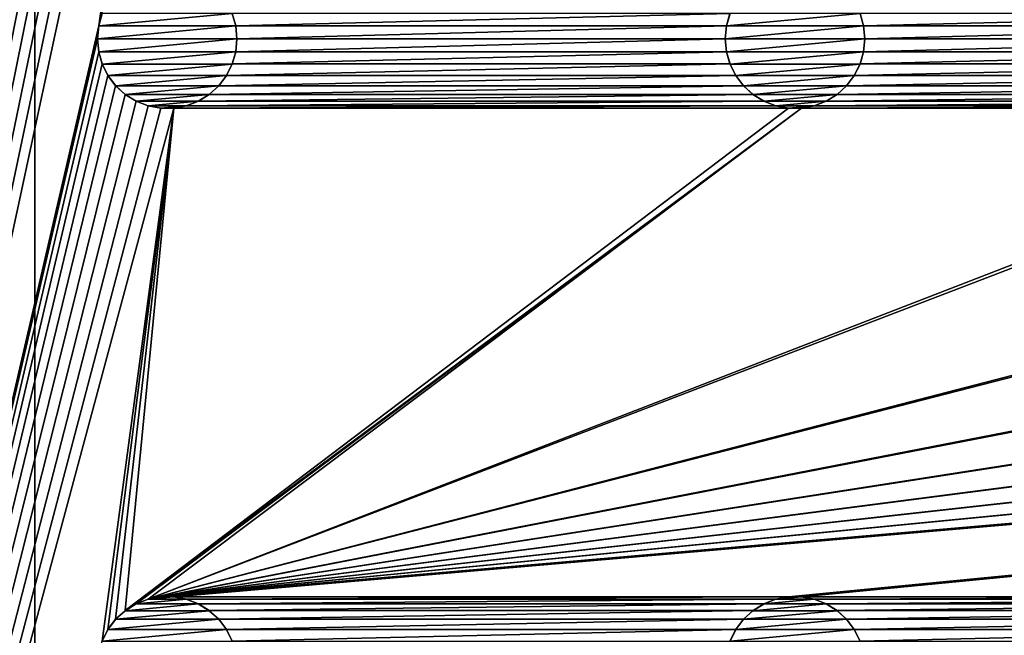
# Model space of a CAD drawing. Header units: metres. Extents: x -125 to 125, y -125 to 125.
# Tile 11 of 71: x -107 to -71, y -33 to -11. Entities that reach past the tile are written whole.
import ezdxf

# ---------------------------------------------------------------- set-up
doc = ezdxf.new("R2010")
doc.units = ezdxf.units.M
doc.layers.add('solid_P35300', color=7, linetype='CONTINUOUS')

msp = doc.modelspace()

# ---------------------------------------------------------------- linework, layer by layer
at = {"layer": 'solid_P35300'}
for points in [[(-103.705475, 101.715523, 5.5), (-125, 103, 5.5), (-125, -103, 5.5)], [(-103.75, 101.25, 5.5), (-103.705475, 101.715523, 5.5), (-125, -103, 5.5)], [(-103.705475, 100.784477, 5.5), (-103.75, 101.25, 5.5), (-125, -103, 5.5)], [(-103.581451, 100.347717, 5.5), (-103.705475, 100.784477, 5.5), (-125, -103, 5.5)], [(-103.374451, 99.933693, 5.5), (-103.581451, 100.347717, 5.5), (-125, -103, 5.5)], [(-103.098366, 99.566902, 5.5), (-103.374451, 99.933693, 5.5), (-125, -103, 5.5)], [(-102.755196, 99.254807, 5.5), (-103.098366, 99.566902, 5.5), (-125, -103, 5.5)], [(-102.365715, 99.0131, 5.5), (-102.755196, 99.254807, 5.5), (-125, -103, 5.5)], [(-101.932526, 98.845589, 5.5), (-102.365715, 99.0131, 5.5), (-125, -103, 5.5)], [(-101.482323, 98.761269, 5.5), (-101.932526, 98.845589, 5.5), (-125, -103, 5.5)], [(-103.705475, 79.215523, 5.5), (-101.482323, 98.761269, 5.5), (-125, -103, 5.5)], [(-117, 84, 3.5), (-106, 84), (-106, -84)], [(-117, 84, 3.5), (-106, -84), (-117, -84, 3.5)], [(-106, 84), (-11.229122, -9.944516), (-9.944516, -11.229122)], [(-106, 84), (-9.944516, -11.229122), (-106, -84)], [(-103.75, 78.75, 5.5), (-103.705475, 79.215523, 5.5), (-125, -103, 5.5)], [(-103.705475, 78.284477, 5.5), (-103.75, 78.75, 5.5), (-125, -103, 5.5)], [(-103.581451, 77.847717, 5.5), (-103.705475, 78.284477, 5.5), (-125, -103, 5.5)], [(-103.374451, 77.433693, 5.5), (-103.581451, 77.847717, 5.5), (-125, -103, 5.5)], [(-103.098366, 77.066902, 5.5), (-103.374451, 77.433693, 5.5), (-125, -103, 5.5)], [(-102.755196, 76.754807, 5.5), (-103.098366, 77.066902, 5.5), (-125, -103, 5.5)], [(-102.365715, 76.5131, 5.5), (-102.755196, 76.754807, 5.5), (-125, -103, 5.5)], [(-101.932526, 76.345589, 5.5), (-102.365715, 76.5131, 5.5), (-125, -103, 5.5)], [(-101.482323, 76.261269, 5.5), (-101.932526, 76.345589, 5.5), (-125, -103, 5.5)], [(-103.705475, 56.715519, 5.5), (-101.482323, 76.261269, 5.5), (-125, -103, 5.5)], [(-103.75, 56.25, 5.5), (-103.705475, 56.715519, 5.5), (-125, -103, 5.5)], [(-103.705475, 55.784481, 5.5), (-103.75, 56.25, 5.5), (-125, -103, 5.5)], [(-103.581451, 55.347717, 5.5), (-103.705475, 55.784481, 5.5), (-125, -103, 5.5)], [(-103.374451, 54.933693, 5.5), (-103.581451, 55.347717, 5.5), (-125, -103, 5.5)], [(-103.098366, 54.566902, 5.5), (-103.374451, 54.933693, 5.5), (-125, -103, 5.5)], [(-102.755196, 54.254807, 5.5), (-103.098366, 54.566902, 5.5), (-125, -103, 5.5)], [(-102.365715, 54.013096, 5.5), (-102.755196, 54.254807, 5.5), (-125, -103, 5.5)], [(-101.932526, 53.845589, 5.5), (-102.365715, 54.013096, 5.5), (-125, -103, 5.5)], [(-101.482323, 53.761265, 5.5), (-101.932526, 53.845589, 5.5), (-125, -103, 5.5)], [(-101.017677, 53.761265, 5.5), (-101.482323, 53.761265, 5.5), (-125, -103, 5.5)], [(-103.705475, 34.215519, 5.5), (-101.017677, 53.761265, 5.5), (-125, -103, 5.5)], [(-103.75, 33.75, 5.5), (-103.705475, 34.215519, 5.5), (-125, -103, 5.5)], [(-103.705475, 33.284481, 5.5), (-103.75, 33.75, 5.5), (-125, -103, 5.5)], [(-103.581451, 32.847717, 5.5), (-103.705475, 33.284481, 5.5), (-125, -103, 5.5)], [(-103.374451, 32.433693, 5.5), (-103.581451, 32.847717, 5.5), (-125, -103, 5.5)], [(-103.098366, 32.066902, 5.5), (-103.374451, 32.433693, 5.5), (-125, -103, 5.5)], [(-102.755196, 31.754805, 5.5), (-103.098366, 32.066902, 5.5), (-125, -103, 5.5)], [(-102.365715, 31.513098, 5.5), (-102.755196, 31.754805, 5.5), (-125, -103, 5.5)], [(-101.932526, 31.345589, 5.5), (-102.365715, 31.513098, 5.5), (-125, -103, 5.5)], [(-101.482323, 31.261265, 5.5), (-101.932526, 31.345589, 5.5), (-125, -103, 5.5)], [(-101.017677, 31.261265, 5.5), (-101.482323, 31.261265, 5.5), (-125, -103, 5.5)], [(-103.705475, 11.715521, 5.5), (-101.017677, 31.261265, 5.5), (-125, -103, 5.5)], [(-103.75, 11.25, 5.5), (-103.705475, 11.715521, 5.5), (-125, -103, 5.5)], [(-103.705475, 10.784479, 5.5), (-103.75, 11.25, 5.5), (-125, -103, 5.5)], [(-103.581451, 10.347716, 5.5), (-103.705475, 10.784479, 5.5), (-125, -103, 5.5)], [(-103.374451, 9.933694, 5.5), (-103.581451, 10.347716, 5.5), (-125, -103, 5.5)], [(-103.098366, 9.566901, 5.5), (-103.374451, 9.933694, 5.5), (-125, -103, 5.5)], [(-102.755196, 9.254806, 5.5), (-103.098366, 9.566901, 5.5), (-125, -103, 5.5)], [(-102.365715, 9.013098, 5.5), (-102.755196, 9.254806, 5.5), (-125, -103, 5.5)], [(-101.932526, 8.845589, 5.5), (-102.365715, 9.013098, 5.5), (-125, -103, 5.5)], [(-101.482323, 8.761265, 5.5), (-101.932526, 8.845589, 5.5), (-125, -103, 5.5)], [(-101.017677, 8.761265, 5.5), (-101.482323, 8.761265, 5.5), (-125, -103, 5.5)], [(-103.705475, -10.784479, 5.5), (-101.017677, 8.761265, 5.5), (-125, -103, 5.5)], [(-103.705475, -10.784479, 5.5), (-103.581451, -10.347716, 5.5), (-101.017677, 8.761265, 5.5)], [(-103.580627, -10.345536, 8), (-103.581451, -10.347716, 5.5), (-103.705475, -10.784479, 5.5)], [(-103.580627, -10.345536, 8), (-103.705475, -10.784479, 5.5), (-103.704247, -10.781641, 8)], [(-98.919373, -10.345536, 8), (-103.580627, -10.345536, 8), (-103.704247, -10.781641, 8)], [(-98.795753, -10.781641, 8), (-98.919373, -10.345536, 8), (-103.704247, -10.781641, 8)], [(-98.795753, -10.781641, 8), (-98.918549, -10.347716, 5.5), (-98.919373, -10.345536, 8)], [(-81.081451, -10.347716, 5.5), (-98.918549, -10.347716, 5.5), (-98.794525, -10.784479, 5.5)], [(-98.795753, -10.781641, 8), (-98.794525, -10.784479, 5.5), (-98.918549, -10.347716, 5.5)], [(-81.205475, -10.784479, 5.5), (-81.081451, -10.347716, 5.5), (-98.794525, -10.784479, 5.5)], [(-81.080627, -10.345536, 8), (-81.081451, -10.347716, 5.5), (-81.205475, -10.784479, 5.5)], [(-81.080627, -10.345536, 8), (-81.205475, -10.784479, 5.5), (-81.204247, -10.781641, 8)], [(-76.419373, -10.345536, 8), (-81.080627, -10.345536, 8), (-81.204247, -10.781641, 8)], [(-76.295753, -10.781641, 8), (-76.419373, -10.345536, 8), (-81.204247, -10.781641, 8)], [(-76.295753, -10.781641, 8), (-76.418549, -10.347716, 5.5), (-76.419373, -10.345536, 8)], [(-58.581455, -10.347716, 5.5), (-76.418549, -10.347716, 5.5), (-76.294525, -10.784479, 5.5)], [(-76.295753, -10.781641, 8), (-76.294525, -10.784479, 5.5), (-76.418549, -10.347716, 5.5)], [(-58.705479, -10.784479, 5.5), (-58.581455, -10.347716, 5.5), (-76.294525, -10.784479, 5.5)], [(-103.75, -11.25, 5.5), (-103.705475, -10.784479, 5.5), (-125, -103, 5.5)], [(-103.704247, -10.781641, 8), (-103.705475, -10.784479, 5.5), (-103.75, -11.25, 5.5)], [(-103.704247, -10.781641, 8), (-103.75, -11.25, 5.5), (-103.75, -11.25, 8)], [(-98.795753, -10.781641, 8), (-103.75, -11.25, 8), (-98.75, -11.25, 8)], [(-98.795753, -10.781641, 8), (-103.704247, -10.781641, 8), (-103.75, -11.25, 8)], [(-98.795753, -10.781641, 8), (-98.75, -11.25, 8), (-98.794525, -10.784479, 5.5)], [(-81.205475, -10.784479, 5.5), (-98.794525, -10.784479, 5.5), (-98.75, -11.25, 5.5)], [(-98.75, -11.25, 8), (-98.75, -11.25, 5.5), (-98.794525, -10.784479, 5.5)], [(-81.25, -11.25, 5.5), (-81.205475, -10.784479, 5.5), (-98.75, -11.25, 5.5)], [(-81.204247, -10.781641, 8), (-81.205475, -10.784479, 5.5), (-81.25, -11.25, 5.5)], [(-81.204247, -10.781641, 8), (-81.25, -11.25, 5.5), (-81.25, -11.25, 8)], [(-76.295753, -10.781641, 8), (-81.25, -11.25, 8), (-76.25, -11.25, 8)], [(-76.295753, -10.781641, 8), (-81.204247, -10.781641, 8), (-81.25, -11.25, 8)], [(-76.295753, -10.781641, 8), (-76.25, -11.25, 8), (-76.294525, -10.784479, 5.5)], [(-58.705479, -10.784479, 5.5), (-76.294525, -10.784479, 5.5), (-76.25, -11.25, 5.5)], [(-76.25, -11.25, 8), (-76.25, -11.25, 5.5), (-76.294525, -10.784479, 5.5)], [(-58.75, -11.25, 5.5), (-58.705479, -10.784479, 5.5), (-76.25, -11.25, 5.5)], [(-103.705475, -11.715521, 5.5), (-103.75, -11.25, 5.5), (-125, -103, 5.5)], [(-106, -84), (-9.944516, -11.229122), (-8.522517, -12.342908)], [(-103.75, -11.25, 8), (-103.75, -11.25, 5.5), (-103.705475, -11.715521, 5.5)], [(-103.75, -11.25, 8), (-103.705475, -11.715521, 5.5), (-103.704247, -11.718359, 8)], [(-103.75, -11.25, 8), (-103.704247, -11.718359, 8), (-98.75, -11.25, 8)], [(-103.704247, -11.718359, 8), (-98.795753, -11.718359, 8), (-98.75, -11.25, 8)], [(-98.795753, -11.718359, 8), (-98.794525, -11.715521, 5.5), (-98.75, -11.25, 5.5)], [(-98.795753, -11.718359, 8), (-98.75, -11.25, 5.5), (-98.75, -11.25, 8)], [(-81.25, -11.25, 5.5), (-98.75, -11.25, 5.5), (-98.794525, -11.715521, 5.5)], [(-81.205475, -11.715521, 5.5), (-81.25, -11.25, 5.5), (-98.794525, -11.715521, 5.5)], [(-81.25, -11.25, 8), (-81.25, -11.25, 5.5), (-81.205475, -11.715521, 5.5)], [(-81.25, -11.25, 8), (-81.205475, -11.715521, 5.5), (-81.204247, -11.718359, 8)], [(-81.25, -11.25, 8), (-81.204247, -11.718359, 8), (-76.25, -11.25, 8)], [(-81.204247, -11.718359, 8), (-76.295753, -11.718359, 8), (-76.25, -11.25, 8)], [(-76.295753, -11.718359, 8), (-76.294525, -11.715521, 5.5), (-76.25, -11.25, 5.5)], [(-76.295753, -11.718359, 8), (-76.25, -11.25, 5.5), (-76.25, -11.25, 8)], [(-58.75, -11.25, 5.5), (-76.25, -11.25, 5.5), (-76.294525, -11.715521, 5.5)], [(-58.705479, -11.715521, 5.5), (-58.75, -11.25, 5.5), (-76.294525, -11.715521, 5.5)], [(-103.581451, -12.152284, 5.5), (-103.705475, -11.715521, 5.5), (-125, -103, 5.5)], [(-103.704247, -11.718359, 8), (-103.705475, -11.715521, 5.5), (-103.581451, -12.152284, 5.5)], [(-103.704247, -11.718359, 8), (-103.581451, -12.152284, 5.5), (-103.580627, -12.154464, 8)], [(-103.704247, -11.718359, 8), (-103.580627, -12.154464, 8), (-98.795753, -11.718359, 8)], [(-103.580627, -12.154464, 8), (-98.919373, -12.154464, 8), (-98.795753, -11.718359, 8)], [(-98.919373, -12.154464, 8), (-98.918549, -12.152284, 5.5), (-98.794525, -11.715521, 5.5)], [(-98.919373, -12.154464, 8), (-98.794525, -11.715521, 5.5), (-98.795753, -11.718359, 8)], [(-81.205475, -11.715521, 5.5), (-98.794525, -11.715521, 5.5), (-98.918549, -12.152284, 5.5)], [(-81.081451, -12.152284, 5.5), (-81.205475, -11.715521, 5.5), (-98.918549, -12.152284, 5.5)], [(-81.204247, -11.718359, 8), (-81.205475, -11.715521, 5.5), (-81.081451, -12.152284, 5.5)], [(-81.204247, -11.718359, 8), (-81.081451, -12.152284, 5.5), (-81.080627, -12.154464, 8)], [(-81.204247, -11.718359, 8), (-81.080627, -12.154464, 8), (-76.295753, -11.718359, 8)], [(-81.080627, -12.154464, 8), (-76.419373, -12.154464, 8), (-76.295753, -11.718359, 8)], [(-76.419373, -12.154464, 8), (-76.418549, -12.152284, 5.5), (-76.294525, -11.715521, 5.5)], [(-76.419373, -12.154464, 8), (-76.294525, -11.715521, 5.5), (-76.295753, -11.718359, 8)], [(-58.705479, -11.715521, 5.5), (-76.294525, -11.715521, 5.5), (-76.418549, -12.152284, 5.5)], [(-58.581455, -12.152284, 5.5), (-58.705479, -11.715521, 5.5), (-76.418549, -12.152284, 5.5)], [(-103.374451, -12.566306, 5.5), (-103.581451, -12.152284, 5.5), (-125, -103, 5.5)], [(106, -84), (-106, -84), (-8.522517, -12.342908)], [(-103.580627, -12.154464, 8), (-103.581451, -12.152284, 5.5), (-103.374451, -12.566306, 5.5)], [(-103.580627, -12.154464, 8), (-103.374451, -12.566306, 5.5), (-103.375023, -12.56447, 8)], [(-103.580627, -12.154464, 8), (-103.375023, -12.56447, 8), (-98.919373, -12.154464, 8)], [(-103.375023, -12.56447, 8), (-99.124977, -12.56447, 8), (-98.919373, -12.154464, 8)], [(-81.081451, -12.152284, 5.5), (-98.918549, -12.152284, 5.5), (-99.125549, -12.566306, 5.5)], [(-99.124977, -12.56447, 8), (-99.125549, -12.566306, 5.5), (-98.918549, -12.152284, 5.5)], [(-80.874451, -12.566306, 5.5), (-81.081451, -12.152284, 5.5), (-99.125549, -12.566306, 5.5)], [(-99.124977, -12.56447, 8), (-98.918549, -12.152284, 5.5), (-98.919373, -12.154464, 8)], [(-81.080627, -12.154464, 8), (-81.081451, -12.152284, 5.5), (-80.874451, -12.566306, 5.5)], [(-81.080627, -12.154464, 8), (-80.874451, -12.566306, 5.5), (-80.875023, -12.56447, 8)], [(-81.080627, -12.154464, 8), (-80.875023, -12.56447, 8), (-76.419373, -12.154464, 8)], [(-80.875023, -12.56447, 8), (-76.624977, -12.56447, 8), (-76.419373, -12.154464, 8)], [(-58.581455, -12.152284, 5.5), (-76.418549, -12.152284, 5.5), (-76.625549, -12.566306, 5.5)], [(-76.624977, -12.56447, 8), (-76.625549, -12.566306, 5.5), (-76.418549, -12.152284, 5.5)], [(-58.374451, -12.566306, 5.5), (-58.581455, -12.152284, 5.5), (-76.625549, -12.566306, 5.5)], [(-76.624977, -12.56447, 8), (-76.418549, -12.152284, 5.5), (-76.419373, -12.154464, 8)], [(-103.098366, -12.933099, 5.5), (-103.374451, -12.566306, 5.5), (-125, -103, 5.5)], [(-103.375023, -12.56447, 8), (-103.374451, -12.566306, 5.5), (-103.098366, -12.933099, 5.5)], [(-103.375023, -12.56447, 8), (-103.098366, -12.933099, 5.5), (-103.095993, -12.935563, 8)], [(-103.375023, -12.56447, 8), (-103.095993, -12.935563, 8), (-99.124977, -12.56447, 8)], [(-103.095993, -12.935563, 8), (-99.404007, -12.935563, 8), (-99.124977, -12.56447, 8)], [(-99.404007, -12.935563, 8), (-99.125549, -12.566306, 5.5), (-99.124977, -12.56447, 8)], [(-99.404007, -12.935563, 8), (-99.401634, -12.933099, 5.5), (-99.125549, -12.566306, 5.5)], [(-80.874451, -12.566306, 5.5), (-99.125549, -12.566306, 5.5), (-99.401634, -12.933099, 5.5)], [(-80.598366, -12.933099, 5.5), (-80.874451, -12.566306, 5.5), (-99.401634, -12.933099, 5.5)], [(-80.875023, -12.56447, 8), (-80.874451, -12.566306, 5.5), (-80.598366, -12.933099, 5.5)], [(-80.875023, -12.56447, 8), (-80.598366, -12.933099, 5.5), (-80.595993, -12.935563, 8)], [(-80.875023, -12.56447, 8), (-80.595993, -12.935563, 8), (-76.624977, -12.56447, 8)], [(-80.595993, -12.935563, 8), (-76.904007, -12.935563, 8), (-76.624977, -12.56447, 8)], [(-76.904007, -12.935563, 8), (-76.625549, -12.566306, 5.5), (-76.624977, -12.56447, 8)], [(-76.904007, -12.935563, 8), (-76.901634, -12.933099, 5.5), (-76.625549, -12.566306, 5.5)], [(-58.374451, -12.566306, 5.5), (-76.625549, -12.566306, 5.5), (-76.901634, -12.933099, 5.5)], [(-58.098362, -12.933099, 5.5), (-58.374451, -12.566306, 5.5), (-76.901634, -12.933099, 5.5)], [(-102.755196, -13.245194, 5.5), (-103.098366, -12.933099, 5.5), (-125, -103, 5.5)], [(-103.095993, -12.935563, 8), (-103.098366, -12.933099, 5.5), (-102.755196, -13.245194, 5.5)], [(-103.095993, -12.935563, 8), (-102.755196, -13.245194, 5.5), (-102.757263, -13.243093, 8)], [(-103.095993, -12.935563, 8), (-102.757263, -13.243093, 8), (-99.404007, -12.935563, 8)], [(-102.757263, -13.243093, 8), (-99.742737, -13.243093, 8), (-99.404007, -12.935563, 8)], [(-80.598366, -12.933099, 5.5), (-99.401634, -12.933099, 5.5), (-99.744804, -13.245194, 5.5)], [(-99.742737, -13.243093, 8), (-99.744804, -13.245194, 5.5), (-99.401634, -12.933099, 5.5)], [(-80.255196, -13.245194, 5.5), (-80.598366, -12.933099, 5.5), (-99.744804, -13.245194, 5.5)], [(-99.742737, -13.243093, 8), (-99.401634, -12.933099, 5.5), (-99.404007, -12.935563, 8)], [(-80.595993, -12.935563, 8), (-80.598366, -12.933099, 5.5), (-80.255196, -13.245194, 5.5)], [(-80.595993, -12.935563, 8), (-80.255196, -13.245194, 5.5), (-80.257263, -13.243093, 8)], [(-80.595993, -12.935563, 8), (-80.257263, -13.243093, 8), (-76.904007, -12.935563, 8)], [(-80.257263, -13.243093, 8), (-77.242737, -13.243093, 8), (-76.904007, -12.935563, 8)], [(-58.098362, -12.933099, 5.5), (-76.901634, -12.933099, 5.5), (-77.244804, -13.245194, 5.5)], [(-77.242737, -13.243093, 8), (-77.244804, -13.245194, 5.5), (-76.901634, -12.933099, 5.5)], [(-57.755196, -13.245194, 5.5), (-58.098362, -12.933099, 5.5), (-77.244804, -13.245194, 5.5)], [(-77.242737, -13.243093, 8), (-76.901634, -12.933099, 5.5), (-76.904007, -12.935563, 8)], [(-102.365715, -13.486902, 5.5), (-102.755196, -13.245194, 5.5), (-125, -103, 5.5)], [(-102.757263, -13.243093, 8), (-102.755196, -13.245194, 5.5), (-102.365715, -13.486902, 5.5)], [(-102.757263, -13.243093, 8), (-102.365715, -13.486902, 5.5), (-102.362007, -13.488557, 8)], [(-102.757263, -13.243093, 8), (-102.362007, -13.488557, 8), (-99.742737, -13.243093, 8)], [(-102.362007, -13.488557, 8), (-100.137993, -13.488557, 8), (-99.742737, -13.243093, 8)], [(-100.137993, -13.488557, 8), (-99.744804, -13.245194, 5.5), (-99.742737, -13.243093, 8)], [(-100.137993, -13.488557, 8), (-100.134285, -13.486902, 5.5), (-99.744804, -13.245194, 5.5)], [(-80.255196, -13.245194, 5.5), (-99.744804, -13.245194, 5.5), (-100.134285, -13.486902, 5.5)], [(-79.865715, -13.486902, 5.5), (-80.255196, -13.245194, 5.5), (-100.134285, -13.486902, 5.5)], [(-80.257263, -13.243093, 8), (-80.255196, -13.245194, 5.5), (-79.865715, -13.486902, 5.5)], [(-80.257263, -13.243093, 8), (-79.865715, -13.486902, 5.5), (-79.862007, -13.488557, 8)], [(-80.257263, -13.243093, 8), (-79.862007, -13.488557, 8), (-77.242737, -13.243093, 8)], [(-79.862007, -13.488557, 8), (-77.637993, -13.488557, 8), (-77.242737, -13.243093, 8)], [(-77.637993, -13.488557, 8), (-77.244804, -13.245194, 5.5), (-77.242737, -13.243093, 8)], [(-77.637993, -13.488557, 8), (-77.634285, -13.486902, 5.5), (-77.244804, -13.245194, 5.5)], [(-57.755196, -13.245194, 5.5), (-77.244804, -13.245194, 5.5), (-77.634285, -13.486902, 5.5)], [(-57.365715, -13.486902, 5.5), (-57.755196, -13.245194, 5.5), (-77.634285, -13.486902, 5.5)], [(-101.932526, -13.654411, 5.5), (-102.365715, -13.486902, 5.5), (-125, -103, 5.5)], [(-101.482323, -13.738735, 5.5), (-101.932526, -13.654411, 5.5), (-125, -103, 5.5)], [(-101.017677, -13.738735, 5.5), (-125, -103, 5.5), (-103.581451, -32.847717, 5.5)], [(-101.017677, -13.738735, 5.5), (-101.482323, -13.738735, 5.5), (-125, -103, 5.5)], [(-101.017677, -13.738735, 5.5), (-103.581451, -32.847717, 5.5), (-103.374451, -32.433693, 5.5)], [(-101.017677, -13.738735, 5.5), (-103.374451, -32.433693, 5.5), (-103.098366, -32.066902, 5.5)], [(-101.017677, -13.738735, 5.5), (-103.098366, -32.066902, 5.5), (-102.755196, -31.754805, 5.5)], [(-78.517677, -13.738735, 5.5), (-102.755196, -31.754805, 5.5), (-102.365715, -31.513098, 5.5)], [(-78.982323, -13.738735, 5.5), (-101.017677, -13.738735, 5.5), (-102.755196, -31.754805, 5.5)], [(-78.517677, -13.738735, 5.5), (-78.982323, -13.738735, 5.5), (-102.755196, -31.754805, 5.5)], [(-102.362007, -13.488557, 8), (-102.365715, -13.486902, 5.5), (-101.932526, -13.654411, 5.5)], [(-78.517677, -13.738735, 5.5), (-102.365715, -31.513098, 5.5), (-101.932526, -31.345589, 5.5)], [(-102.362007, -13.488557, 8), (-101.932526, -13.654411, 5.5), (-101.935997, -13.653056, 8)], [(-102.362007, -13.488557, 8), (-101.935997, -13.653056, 8), (-100.137993, -13.488557, 8)], [(-101.935997, -13.653056, 8), (-100.564003, -13.653056, 8), (-100.137993, -13.488557, 8)], [(-101.935997, -13.653056, 8), (-101.932526, -13.654411, 5.5), (-101.482323, -13.738735, 5.5)], [(-101.935997, -13.653056, 8), (-101.482323, -13.738735, 5.5), (-101.478188, -13.738851, 8)], [(-101.935997, -13.653056, 8), (-101.478188, -13.738851, 8), (-100.564003, -13.653056, 8)], [(-11.017677, -13.738735, 5.5), (-101.932526, -31.345589, 5.5), (-101.482323, -31.261265, 5.5)], [(-101.932526, -31.345589, 5.5), (-56.482323, -13.738735, 5.5), (-78.517677, -13.738735, 5.5)], [(-56.017677, -13.738735, 5.5), (-56.482323, -13.738735, 5.5), (-101.932526, -31.345589, 5.5)], [(-33.982323, -13.738735, 5.5), (-56.017677, -13.738735, 5.5), (-101.932526, -31.345589, 5.5)], [(-33.517677, -13.738735, 5.5), (-33.982323, -13.738735, 5.5), (-101.932526, -31.345589, 5.5)], [(-11.482323, -13.738735, 5.5), (-33.517677, -13.738735, 5.5), (-101.932526, -31.345589, 5.5)], [(-11.017677, -13.738735, 5.5), (-11.482323, -13.738735, 5.5), (-101.932526, -31.345589, 5.5)], [(101.482323, -13.738735, 5.5), (-101.482323, -31.261265, 5.5), (-101.017677, -31.261265, 5.5)], [(11.017677, -13.738735, 5.5), (-11.017677, -13.738735, 5.5), (-101.482323, -31.261265, 5.5)], [(101.482323, -13.738735, 5.5), (101.017677, -13.738735, 5.5), (-101.482323, -31.261265, 5.5)], [(78.982323, -13.738735, 5.5), (-101.482323, -31.261265, 5.5), (101.017677, -13.738735, 5.5)], [(78.982323, -13.738735, 5.5), (78.517677, -13.738735, 5.5), (-101.482323, -31.261265, 5.5)], [(56.482323, -13.738735, 5.5), (-101.482323, -31.261265, 5.5), (78.517677, -13.738735, 5.5)], [(56.482323, -13.738735, 5.5), (56.017677, -13.738735, 5.5), (-101.482323, -31.261265, 5.5)], [(33.982323, -13.738735, 5.5), (-101.482323, -31.261265, 5.5), (56.017677, -13.738735, 5.5)], [(33.982323, -13.738735, 5.5), (33.517677, -13.738735, 5.5), (-101.482323, -31.261265, 5.5)], [(11.482323, -13.738735, 5.5), (-101.482323, -31.261265, 5.5), (33.517677, -13.738735, 5.5)], [(11.482323, -13.738735, 5.5), (11.017677, -13.738735, 5.5), (-101.482323, -31.261265, 5.5)], [(-101.478188, -13.738851, 8), (-101.482323, -13.738735, 5.5), (-101.017677, -13.738735, 5.5)], [(-101.478188, -13.738851, 8), (-101.021812, -13.738851, 8), (-100.564003, -13.653056, 8)], [(-101.478188, -13.738851, 8), (-101.017677, -13.738735, 5.5), (-101.021812, -13.738851, 8)], [(-101.021812, -13.738851, 8), (-100.567474, -13.654411, 5.5), (-100.564003, -13.653056, 8)], [(-101.021812, -13.738851, 8), (-101.017677, -13.738735, 5.5), (-100.567474, -13.654411, 5.5)], [(-79.432526, -13.654411, 5.5), (-100.567474, -13.654411, 5.5), (-101.017677, -13.738735, 5.5)], [(-78.982323, -13.738735, 5.5), (-79.432526, -13.654411, 5.5), (-101.017677, -13.738735, 5.5)], [(101.482323, -13.738735, 5.5), (-101.017677, -31.261265, 5.5), (-78.982323, -31.261265, 5.5)], [(-79.865715, -13.486902, 5.5), (-100.134285, -13.486902, 5.5), (-100.567474, -13.654411, 5.5)], [(-100.564003, -13.653056, 8), (-100.567474, -13.654411, 5.5), (-100.134285, -13.486902, 5.5)], [(-79.432526, -13.654411, 5.5), (-79.865715, -13.486902, 5.5), (-100.567474, -13.654411, 5.5)], [(-100.564003, -13.653056, 8), (-100.134285, -13.486902, 5.5), (-100.137993, -13.488557, 8)], [(-79.862007, -13.488557, 8), (-79.865715, -13.486902, 5.5), (-79.432526, -13.654411, 5.5)], [(-79.862007, -13.488557, 8), (-79.432526, -13.654411, 5.5), (-79.435997, -13.653056, 8)], [(-79.862007, -13.488557, 8), (-79.435997, -13.653056, 8), (-77.637993, -13.488557, 8)], [(-79.435997, -13.653056, 8), (-78.064003, -13.653056, 8), (-77.637993, -13.488557, 8)], [(-79.435997, -13.653056, 8), (-79.432526, -13.654411, 5.5), (-78.982323, -13.738735, 5.5)], [(-79.435997, -13.653056, 8), (-78.982323, -13.738735, 5.5), (-78.978188, -13.738851, 8)], [(-79.435997, -13.653056, 8), (-78.978188, -13.738851, 8), (-78.064003, -13.653056, 8)], [(101.482323, -13.738735, 5.5), (-78.982323, -31.261265, 5.5), (-78.517677, -31.261265, 5.5)], [(-78.978188, -13.738851, 8), (-78.982323, -13.738735, 5.5), (-78.517677, -13.738735, 5.5)], [(-78.978188, -13.738851, 8), (-78.521812, -13.738851, 8), (-78.064003, -13.653056, 8)], [(-78.978188, -13.738851, 8), (-78.517677, -13.738735, 5.5), (-78.521812, -13.738851, 8)], [(-78.521812, -13.738851, 8), (-78.067474, -13.654411, 5.5), (-78.064003, -13.653056, 8)], [(-78.521812, -13.738851, 8), (-78.517677, -13.738735, 5.5), (-78.067474, -13.654411, 5.5)], [(-56.932526, -13.654411, 5.5), (-78.067474, -13.654411, 5.5), (-78.517677, -13.738735, 5.5)], [(-56.482323, -13.738735, 5.5), (-56.932526, -13.654411, 5.5), (-78.517677, -13.738735, 5.5)], [(101.482323, -13.738735, 5.5), (-78.517677, -31.261265, 5.5), (-56.482323, -31.261265, 5.5)], [(-57.365715, -13.486902, 5.5), (-77.634285, -13.486902, 5.5), (-78.067474, -13.654411, 5.5)], [(-78.064003, -13.653056, 8), (-78.067474, -13.654411, 5.5), (-77.634285, -13.486902, 5.5)], [(-56.932526, -13.654411, 5.5), (-57.365715, -13.486902, 5.5), (-78.067474, -13.654411, 5.5)], [(-78.064003, -13.653056, 8), (-77.634285, -13.486902, 5.5), (-77.637993, -13.488557, 8)], [(-101.935997, -31.346945, 8), (-101.932526, -31.345589, 5.5), (-102.365715, -31.513098, 5.5)], [(-101.935997, -31.346945, 8), (-102.365715, -31.513098, 5.5), (-102.362007, -31.511444, 8)], [(-100.564003, -31.346945, 8), (-101.935997, -31.346945, 8), (-102.362007, -31.511444, 8)], [(-100.137993, -31.511444, 8), (-100.564003, -31.346945, 8), (-102.362007, -31.511444, 8)], [(-101.478188, -31.261148, 8), (-101.932526, -31.345589, 5.5), (-101.935997, -31.346945, 8)], [(-101.021812, -31.261148, 8), (-101.478188, -31.261148, 8), (-101.935997, -31.346945, 8)], [(-100.564003, -31.346945, 8), (-101.021812, -31.261148, 8), (-101.935997, -31.346945, 8)], [(-101.478188, -31.261148, 8), (-101.482323, -31.261265, 5.5), (-101.932526, -31.345589, 5.5)], [(-101.021812, -31.261148, 8), (-101.017677, -31.261265, 5.5), (-101.482323, -31.261265, 5.5)], [(-101.021812, -31.261148, 8), (-101.482323, -31.261265, 5.5), (-101.478188, -31.261148, 8)], [(-100.564003, -31.346945, 8), (-101.017677, -31.261265, 5.5), (-101.021812, -31.261148, 8)], [(-78.982323, -31.261265, 5.5), (-101.017677, -31.261265, 5.5), (-100.567474, -31.345589, 5.5)], [(-100.564003, -31.346945, 8), (-100.567474, -31.345589, 5.5), (-101.017677, -31.261265, 5.5)], [(-79.432526, -31.345589, 5.5), (-78.982323, -31.261265, 5.5), (-100.567474, -31.345589, 5.5)], [(-79.432526, -31.345589, 5.5), (-100.567474, -31.345589, 5.5), (-100.134285, -31.513098, 5.5)], [(-100.137993, -31.511444, 8), (-100.134285, -31.513098, 5.5), (-100.567474, -31.345589, 5.5)], [(-100.137993, -31.511444, 8), (-100.567474, -31.345589, 5.5), (-100.564003, -31.346945, 8)], [(-79.865715, -31.513098, 5.5), (-79.432526, -31.345589, 5.5), (-100.134285, -31.513098, 5.5)], [(-79.435997, -31.346945, 8), (-79.432526, -31.345589, 5.5), (-79.865715, -31.513098, 5.5)], [(-79.435997, -31.346945, 8), (-79.865715, -31.513098, 5.5), (-79.862007, -31.511444, 8)], [(-78.064003, -31.346945, 8), (-79.435997, -31.346945, 8), (-79.862007, -31.511444, 8)], [(-77.637993, -31.511444, 8), (-78.064003, -31.346945, 8), (-79.862007, -31.511444, 8)], [(-78.978188, -31.261148, 8), (-79.432526, -31.345589, 5.5), (-79.435997, -31.346945, 8)], [(-78.521812, -31.261148, 8), (-78.978188, -31.261148, 8), (-79.435997, -31.346945, 8)], [(-78.064003, -31.346945, 8), (-78.521812, -31.261148, 8), (-79.435997, -31.346945, 8)], [(-78.978188, -31.261148, 8), (-78.982323, -31.261265, 5.5), (-79.432526, -31.345589, 5.5)], [(-78.521812, -31.261148, 8), (-78.517677, -31.261265, 5.5), (-78.982323, -31.261265, 5.5)], [(-78.521812, -31.261148, 8), (-78.982323, -31.261265, 5.5), (-78.978188, -31.261148, 8)], [(-78.064003, -31.346945, 8), (-78.517677, -31.261265, 5.5), (-78.521812, -31.261148, 8)], [(-56.482323, -31.261265, 5.5), (-78.517677, -31.261265, 5.5), (-78.067474, -31.345589, 5.5)], [(-78.064003, -31.346945, 8), (-78.067474, -31.345589, 5.5), (-78.517677, -31.261265, 5.5)], [(-56.932526, -31.345589, 5.5), (-56.482323, -31.261265, 5.5), (-78.067474, -31.345589, 5.5)], [(-56.932526, -31.345589, 5.5), (-78.067474, -31.345589, 5.5), (-77.634285, -31.513098, 5.5)], [(-77.637993, -31.511444, 8), (-77.634285, -31.513098, 5.5), (-78.067474, -31.345589, 5.5)], [(-77.637993, -31.511444, 8), (-78.067474, -31.345589, 5.5), (-78.064003, -31.346945, 8)], [(-57.365715, -31.513098, 5.5), (-56.932526, -31.345589, 5.5), (-77.634285, -31.513098, 5.5)], [(-102.757263, -31.756907, 8), (-102.755196, -31.754805, 5.5), (-103.098366, -32.066902, 5.5)], [(-102.757263, -31.756907, 8), (-103.098366, -32.066902, 5.5), (-103.095993, -32.064438, 8)], [(-99.742737, -31.756907, 8), (-102.757263, -31.756907, 8), (-103.095993, -32.064438, 8)], [(-99.404007, -32.064438, 8), (-99.742737, -31.756907, 8), (-103.095993, -32.064438, 8)], [(-102.362007, -31.511444, 8), (-102.755196, -31.754805, 5.5), (-102.757263, -31.756907, 8)], [(-100.137993, -31.511444, 8), (-102.362007, -31.511444, 8), (-102.757263, -31.756907, 8)], [(-99.742737, -31.756907, 8), (-100.137993, -31.511444, 8), (-102.757263, -31.756907, 8)], [(-102.362007, -31.511444, 8), (-102.365715, -31.513098, 5.5), (-102.755196, -31.754805, 5.5)], [(-99.742737, -31.756907, 8), (-100.134285, -31.513098, 5.5), (-100.137993, -31.511444, 8)], [(-79.865715, -31.513098, 5.5), (-100.134285, -31.513098, 5.5), (-99.744804, -31.754805, 5.5)], [(-99.742737, -31.756907, 8), (-99.744804, -31.754805, 5.5), (-100.134285, -31.513098, 5.5)], [(-80.255196, -31.754805, 5.5), (-79.865715, -31.513098, 5.5), (-99.744804, -31.754805, 5.5)], [(-80.255196, -31.754805, 5.5), (-99.744804, -31.754805, 5.5), (-99.401634, -32.066902, 5.5)], [(-99.404007, -32.064438, 8), (-99.401634, -32.066902, 5.5), (-99.744804, -31.754805, 5.5)], [(-99.404007, -32.064438, 8), (-99.744804, -31.754805, 5.5), (-99.742737, -31.756907, 8)], [(-80.598366, -32.066902, 5.5), (-80.255196, -31.754805, 5.5), (-99.401634, -32.066902, 5.5)], [(-80.257263, -31.756907, 8), (-80.255196, -31.754805, 5.5), (-80.598366, -32.066902, 5.5)], [(-80.257263, -31.756907, 8), (-80.598366, -32.066902, 5.5), (-80.595993, -32.064438, 8)], [(-77.242737, -31.756907, 8), (-80.257263, -31.756907, 8), (-80.595993, -32.064438, 8)], [(-76.904007, -32.064438, 8), (-77.242737, -31.756907, 8), (-80.595993, -32.064438, 8)], [(-79.862007, -31.511444, 8), (-80.255196, -31.754805, 5.5), (-80.257263, -31.756907, 8)], [(-77.637993, -31.511444, 8), (-79.862007, -31.511444, 8), (-80.257263, -31.756907, 8)], [(-77.242737, -31.756907, 8), (-77.637993, -31.511444, 8), (-80.257263, -31.756907, 8)], [(-79.862007, -31.511444, 8), (-79.865715, -31.513098, 5.5), (-80.255196, -31.754805, 5.5)], [(-77.242737, -31.756907, 8), (-77.634285, -31.513098, 5.5), (-77.637993, -31.511444, 8)], [(-57.365715, -31.513098, 5.5), (-77.634285, -31.513098, 5.5), (-77.244804, -31.754805, 5.5)], [(-77.242737, -31.756907, 8), (-77.244804, -31.754805, 5.5), (-77.634285, -31.513098, 5.5)], [(-57.755196, -31.754805, 5.5), (-57.365715, -31.513098, 5.5), (-77.244804, -31.754805, 5.5)], [(-57.755196, -31.754805, 5.5), (-77.244804, -31.754805, 5.5), (-76.901634, -32.066902, 5.5)], [(-76.904007, -32.064438, 8), (-76.901634, -32.066902, 5.5), (-77.244804, -31.754805, 5.5)], [(-76.904007, -32.064438, 8), (-77.244804, -31.754805, 5.5), (-77.242737, -31.756907, 8)], [(-58.098362, -32.066902, 5.5), (-57.755196, -31.754805, 5.5), (-76.901634, -32.066902, 5.5)], [(-103.095993, -32.064438, 8), (-103.374451, -32.433693, 5.5), (-103.375023, -32.435528, 8)], [(-99.404007, -32.064438, 8), (-103.095993, -32.064438, 8), (-103.375023, -32.435528, 8)], [(-99.124977, -32.435528, 8), (-99.404007, -32.064438, 8), (-103.375023, -32.435528, 8)], [(-103.095993, -32.064438, 8), (-103.098366, -32.066902, 5.5), (-103.374451, -32.433693, 5.5)], [(-99.124977, -32.435528, 8), (-99.401634, -32.066902, 5.5), (-99.404007, -32.064438, 8)], [(-80.598366, -32.066902, 5.5), (-99.401634, -32.066902, 5.5), (-99.125549, -32.433693, 5.5)], [(-99.124977, -32.435528, 8), (-99.125549, -32.433693, 5.5), (-99.401634, -32.066902, 5.5)], [(-80.874451, -32.433693, 5.5), (-80.598366, -32.066902, 5.5), (-99.125549, -32.433693, 5.5)], [(-80.595993, -32.064438, 8), (-80.874451, -32.433693, 5.5), (-80.875023, -32.435528, 8)], [(-76.904007, -32.064438, 8), (-80.595993, -32.064438, 8), (-80.875023, -32.435528, 8)], [(-76.624977, -32.435528, 8), (-76.904007, -32.064438, 8), (-80.875023, -32.435528, 8)], [(-80.595993, -32.064438, 8), (-80.598366, -32.066902, 5.5), (-80.874451, -32.433693, 5.5)], [(-76.624977, -32.435528, 8), (-76.901634, -32.066902, 5.5), (-76.904007, -32.064438, 8)], [(-58.098362, -32.066902, 5.5), (-76.901634, -32.066902, 5.5), (-76.625549, -32.433693, 5.5)], [(-76.624977, -32.435528, 8), (-76.625549, -32.433693, 5.5), (-76.901634, -32.066902, 5.5)], [(-58.374451, -32.433693, 5.5), (-58.098362, -32.066902, 5.5), (-76.625549, -32.433693, 5.5)], [(-103.375023, -32.435528, 8), (-103.374451, -32.433693, 5.5), (-103.581451, -32.847717, 5.5)], [(-103.375023, -32.435528, 8), (-103.581451, -32.847717, 5.5), (-103.580627, -32.845535, 8)], [(-99.124977, -32.435528, 8), (-103.375023, -32.435528, 8), (-103.580627, -32.845535, 8)], [(-98.919373, -32.845535, 8), (-99.124977, -32.435528, 8), (-103.580627, -32.845535, 8)], [(-80.874451, -32.433693, 5.5), (-99.125549, -32.433693, 5.5), (-98.918549, -32.847717, 5.5)], [(-98.919373, -32.845535, 8), (-98.918549, -32.847717, 5.5), (-99.125549, -32.433693, 5.5)], [(-98.919373, -32.845535, 8), (-99.125549, -32.433693, 5.5), (-99.124977, -32.435528, 8)], [(-81.081451, -32.847717, 5.5), (-80.874451, -32.433693, 5.5), (-98.918549, -32.847717, 5.5)], [(-80.875023, -32.435528, 8), (-80.874451, -32.433693, 5.5), (-81.081451, -32.847717, 5.5)], [(-80.875023, -32.435528, 8), (-81.081451, -32.847717, 5.5), (-81.080627, -32.845535, 8)], [(-76.624977, -32.435528, 8), (-80.875023, -32.435528, 8), (-81.080627, -32.845535, 8)], [(-76.419373, -32.845535, 8), (-76.624977, -32.435528, 8), (-81.080627, -32.845535, 8)], [(-58.374451, -32.433693, 5.5), (-76.625549, -32.433693, 5.5), (-76.418549, -32.847717, 5.5)], [(-76.419373, -32.845535, 8), (-76.418549, -32.847717, 5.5), (-76.625549, -32.433693, 5.5)], [(-76.419373, -32.845535, 8), (-76.625549, -32.433693, 5.5), (-76.624977, -32.435528, 8)], [(-58.581455, -32.847717, 5.5), (-58.374451, -32.433693, 5.5), (-76.418549, -32.847717, 5.5)]]:
    msp.add_3dface(points, dxfattribs=at)

doc.saveas('drawing.dxf')
